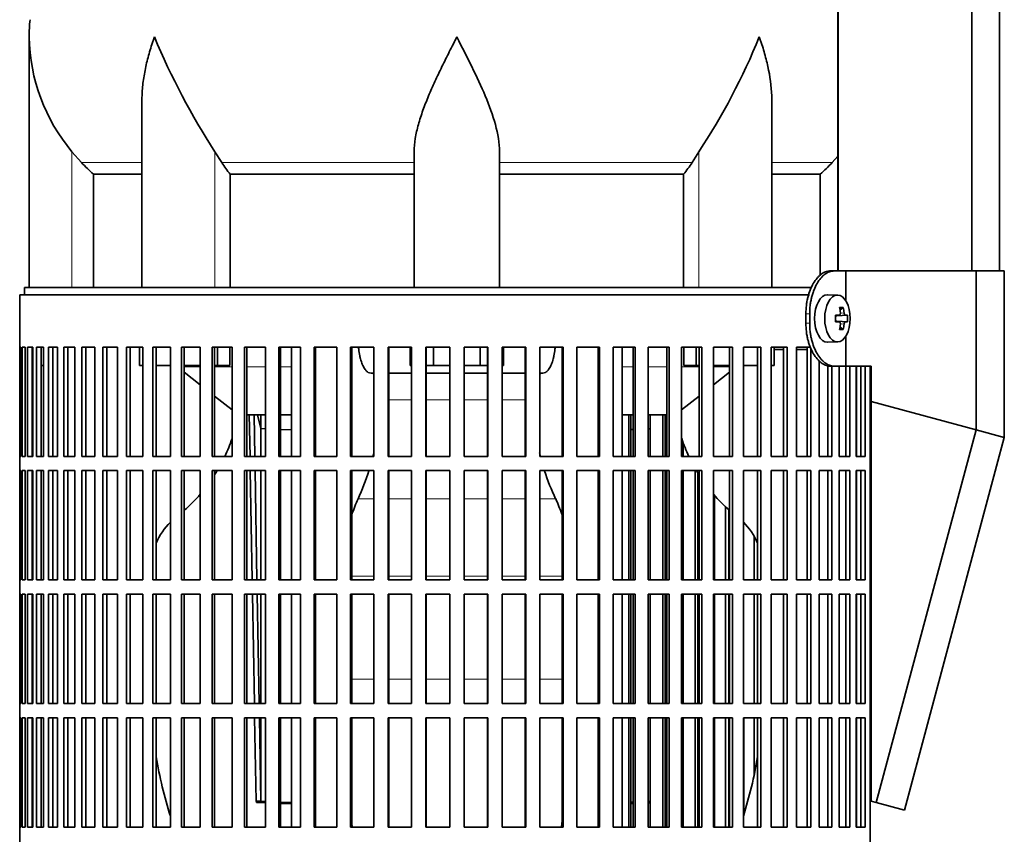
# Model space of a CAD drawing. Header units: millimetres. Extents: x 148 to 904, y -3991 to 2524.
# Tile 12 of 29: x 163 to 370, y -945 to -773. Entities that reach past the tile are written whole.
import ezdxf

# ---------------------------------------------------------------- set-up
doc = ezdxf.new("R2010")
doc.units = ezdxf.units.MM
for name, color, linetype in [('M5X8_UNI7687', 7, 'Continuous'), ('MID_134-19', 7, 'Continuous'), ('VSI134_DIFFUSORE', 7, 'Continuous'), ('VSI134_FILTRO_A', 7, 'Continuous'), ('VSI134_FILTRO_B', 7, 'Continuous'), ('VSI134_SUPPORTO_', 7, 'Continuous'), ('VSI134_TERMINALE', 7, 'Continuous')]:
    doc.layers.add(name, color=color, linetype=linetype)

# ---------------------------------------------------------------- blocks, each defined once
blk = doc.blocks.new('SE')
at = {"layer": 'M5X8_UNI7687', "color": 7, "linetype": 'Continuous', "lineweight": 35}
for p, q in [((334.83, -831.39), (332.74, -831.32)), ((336, -833.98), (335.33, -834.52)), ((334.35, -835.69), (335.15, -835.6)), ((335.15, -837.03), (334.35, -836.94)), ((336.89, -835.62), (334.67, -835.78)), ((336.89, -837.01), (334.67, -836.85)), ((336, -838.65), (335.33, -838.11)), ((332.74, -841.31), (334.83, -841.25))]:
    blk.add_line(p, q, dxfattribs=at)
at = {"layer": 'M5X8_UNI7687', "color": 4, "linetype": 'Continuous', "lineweight": 9}
for p, q in [((334.35, -835.69), (335.13, -835.61)), ((335.13, -837.03), (334.35, -836.94)), ((336.45, -835.61), (334.67, -835.78)), ((334.67, -836.85), (336.45, -837.03)), ((335.39, -835.18), (336.18, -835.11)), ((336.18, -837.52), (335.39, -837.45))]:
    blk.add_line(p, q, dxfattribs=at)
at = {"layer": 'M5X8_UNI7687', "color": 7, "linetype": 'Continuous', "lineweight": 35}
blk.add_arc((327.65, -836.32), 9.27, 355.7167, 4.2833, dxfattribs=at)
for centre, major_axis, ratio, start_param, end_param in [((332.69, -836.32), (0, -5), 0.544639, 3.141593, 6.283185), ((329.34, -839.38), (7.92, 4.79), 0.318449, 0.410036, 0.559729), ((327.58, -836.32), (0, 10), 0.788011, 4.833518, 4.948078), ((327.41, -836.32), (0, 10), 0.882948, 4.833518, 4.948078), ((327.5, -836.47), (9.97, 0.73), 0.047468, 0.695348, 0.809907), ((331.01, -836.32), (0, -9.26), 0.361923, 1.49595, 1.645642), ((334.67, -835.28), (-0.975, -0.099), 0.510424, 1.182652, 1.511361), ((334.67, -837.35), (-0.975, 0.099), 0.510424, 4.771824, 5.100533), ((327.5, -836.16), (9.97, -0.73), 0.047468, -0.809907, -0.695348), ((327.5, -836.47), (9.97, 0.73), 0.047468, 0.33853, 0.453089), ((327.5, -836.16), (9.97, -0.73), 0.047468, -0.453089, -0.33853), ((327.58, -836.32), (0, -10), 0.788011, 1.335108, 1.449667), ((329.34, -833.25), (7.92, -4.79), 0.318449, -0.559729, -0.410036), ((327.41, -836.32), (0, -10), 0.882948, 1.335108, 1.449667), ((332.69, -836.32), (0, -5), 0.544639, 0, 0.01805)]:
    blk.add_ellipse(centre, major_axis=major_axis, ratio=ratio, start_param=start_param, end_param=end_param, dxfattribs=at)
blk.add_ellipse((334.78, -836.32), major_axis=(0, -4.93), ratio=0.544639, dxfattribs=at)
for points in [[(335.13, -835.61), (335.14, -835.61), (335.17, -835.6), (335.2, -835.6), (335.22, -835.58), (335.25, -835.57), (335.28, -835.55), (335.3, -835.52), (335.32, -835.49), (335.34, -835.46), (335.36, -835.42), (335.38, -835.38), (335.39, -835.34), (335.4, -835.3), (335.4, -835.25), (335.41, -835.21), (335.41, -835.16), (335.41, -835.13), (335.4, -835.11)], [(335.4, -837.52), (335.41, -837.51), (335.41, -837.47), (335.41, -837.42), (335.4, -837.38), (335.4, -837.34), (335.39, -837.29), (335.38, -837.25), (335.36, -837.21), (335.34, -837.17), (335.32, -837.14), (335.3, -837.11), (335.28, -837.08), (335.25, -837.06), (335.22, -837.05), (335.2, -837.04), (335.17, -837.03), (335.14, -837.03), (335.13, -837.03)], [(336.18, -835.11), (336.18, -835.13), (336.18, -835.16), (336.19, -835.21), (336.2, -835.25), (336.21, -835.3), (336.23, -835.34), (336.24, -835.38), (336.26, -835.42), (336.28, -835.46), (336.3, -835.49), (336.32, -835.52), (336.34, -835.55), (336.36, -835.57), (336.38, -835.58), (336.4, -835.6), (336.43, -835.6), (336.44, -835.61), (336.45, -835.61)], [(336.45, -837.03), (336.44, -837.03), (336.43, -837.03), (336.4, -837.04), (336.38, -837.05), (336.36, -837.06), (336.34, -837.08), (336.32, -837.11), (336.3, -837.14), (336.28, -837.17), (336.26, -837.21), (336.24, -837.25), (336.23, -837.29), (336.21, -837.34), (336.2, -837.38), (336.19, -837.42), (336.18, -837.47), (336.18, -837.51), (336.18, -837.52)]]:
    blk.add_open_spline(points, degree=3, dxfattribs=at)
at = {"layer": 'MID_134-19', "color": 7, "linetype": 'Continuous', "lineweight": 35}
for p, q in [((334.95, 1945.18), (334.95, -826.32)), ((363.09, -826.32), (363.09, 1945.18)), ((368.89, -826.32), (368.89, 1945.18)), ((334.88, -694.82), (334.88, -826.32))]:
    blk.add_line(p, q, dxfattribs=at)
at = {"layer": 'VSI134_DIFFUSORE', "color": 7, "linetype": 'Continuous', "lineweight": 35}
for p, q in [((164.69, -777.08), (164.69, -829.82)), ((188.41, -790.46), (188.41, -829.82)), ((320.97, -829.82), (320.97, -790.46)), ((175.7, -803.52), (173.69, -801.22)), ((205.2, -803.52), (203.78, -801.22)), ((245.69, -829.82), (245.69, -801.22)), ((263.69, -829.82), (263.69, -801.22)), ((305.6, -801.22), (304.18, -803.52)), ((334.88, -802.14), (333.68, -803.52)), ((178.22, -805.96), (188.41, -805.96)), ((178.22, -829.82), (178.22, -805.96)), ((206.98, -805.96), (245.69, -805.96)), ((206.98, -829.82), (206.98, -805.96)), ((263.69, -805.96), (302.4, -805.96)), ((302.4, -805.96), (302.4, -829.82)), ((320.97, -805.96), (331.16, -805.96)), ((331.16, -805.96), (331.16, -827.27))]:
    blk.add_line(p, q, dxfattribs=at)
at = {"layer": 'VSI134_DIFFUSORE', "color": 4, "linetype": 'Continuous', "lineweight": 9}
for p, q in [((173.69, -829.82), (173.69, -801.22)), ((203.78, -829.82), (203.78, -801.22)), ((305.6, -829.82), (305.6, -801.22)), ((175.7, -803.52), (188.41, -803.52)), ((205.2, -803.52), (245.69, -803.52)), ((263.69, -803.52), (304.18, -803.52)), ((320.97, -803.52), (333.68, -803.52))]:
    blk.add_line(p, q, dxfattribs=at)
at = {"layer": 'VSI134_DIFFUSORE', "color": 7, "linetype": 'Continuous', "lineweight": 35}
for centre, radius, start, end in [((203.19, -777.09), 38.5, 174.5826, 180.0016), ((203.34, -776.42), 38.66, 180.9959, 219.9106), ((329.39, -719.55), 149.83, 202.585, 213.0327), ((192.33, -726.06), 135.94, 326.4322, 337.9502), ((238.34, -781.28), 39.91, 213.8601, 218.2043), ((271.07, -781.3), 39.88, 321.7938, 326.1418)]:
    blk.add_arc(centre, radius, start, end, dxfattribs=at)
for points, knots in [([(191.05, -777.09), (190.96, -777.35), (190.86, -777.61), (190.68, -778.13), (190.6, -778.4), (190.34, -779.18), (190.18, -779.7), (189.72, -781.26), (189.46, -782.29), (189.01, -784.37), (188.82, -785.41), (188.55, -787.46), (188.47, -788.48), (188.42, -789.82), (188.41, -790.14), (188.41, -790.47)], [0, 0, 0, 0, 0.03125, 0.03125, 0.0625, 0.0625, 0.125, 0.125, 0.25, 0.25, 0.375, 0.375, 0.5, 0.5, 0.5400162, 0.5400162, 0.5400162, 0.5400162]), ([(254.69, -777.09), (254.56, -777.35), (254.42, -777.61), (254.16, -778.13), (254.03, -778.4), (253.63, -779.18), (253.36, -779.7), (252.58, -781.26), (252.06, -782.29), (251.05, -784.37), (250.55, -785.41), (249.61, -787.46), (249.15, -788.48), (248.31, -790.51), (247.91, -791.51), (247.37, -793.02), (247.2, -793.52), (246.88, -794.52), (246.73, -795.02), (246.31, -796.5), (246.09, -797.47), (245.78, -799.37), (245.69, -800.3), (245.69, -801.22)], [0, 0, 0, 0, 0.03125, 0.03125, 0.0625, 0.0625, 0.125, 0.125, 0.25, 0.25, 0.375, 0.375, 0.5, 0.5, 0.625, 0.625, 0.6875, 0.6875, 0.75, 0.75, 0.875, 0.875, 1, 1, 1, 1]), ([(263.69, -801.22), (263.69, -799.39), (263.34, -797.49), (262.24, -793.54), (261.5, -791.52), (258.96, -785.45), (256.8, -781.24), (254.69, -777.09)], [0, 0, 0, 0, 0.25, 0.25, 0.5, 0.5, 1, 1, 1, 1]), ([(320.97, -790.47), (320.97, -790.13), (320.96, -789.79), (320.87, -787.4), (320.59, -785.36), (319.92, -782.28), (319.65, -781.25), (319.2, -779.69), (319.04, -779.18), (318.78, -778.4), (318.65, -778), (318.52, -777.61), (318.42, -777.35), (318.38, -777.22), (318.33, -777.09)], [0.4588627, 0.4588627, 0.4588627, 0.4588627, 0.5, 0.5, 0.75, 0.75, 0.875, 0.875, 0.9375, 0.9375, 0.96875, 0.984375, 0.984375, 1, 1, 1, 1])]:
    blk.add_open_spline(points, degree=3, knots=knots, dxfattribs=at)
for points in [[(178.22, -805.96), (177.35, -805.18), (176.51, -804.36), (175.7, -803.52)], [(333.68, -803.52), (332.87, -804.36), (332.03, -805.18), (331.16, -805.96)]]:
    blk.add_open_spline(points, degree=3, dxfattribs=at)
at = {"layer": 'VSI134_FILTRO_A', "color": 7, "linetype": 'Continuous', "lineweight": 35}
for p, q in [((328.88, -831.32), (162.69, -831.32)), ((162.69, -831.32), (162.69, -1032.32)), ((162.7, -842.32), (162.7, -865.32)), ((162.92, -842.32), (162.7, -842.32)), ((162.92, -842.32), (162.92, -865.32)), ((163.18, -842.32), (163.18, -865.32)), ((163.84, -842.32), (163.18, -842.32)), ((163.84, -842.32), (163.84, -865.32)), ((164.36, -842.32), (164.36, -865.32)), ((165.44, -842.32), (164.36, -842.32)), ((165.34, -842.32), (165.34, -865.32)), ((165.44, -842.32), (165.44, -865.32)), ((166.23, -842.32), (166.23, -865.32)), ((167.73, -842.32), (166.23, -842.32)), ((167.18, -842.32), (167.18, -865.32)), ((167.73, -842.32), (167.73, -865.32)), ((168.77, -842.32), (168.77, -865.32)), ((170.68, -842.32), (168.77, -842.32)), ((169.69, -842.32), (169.69, -865.32)), ((170.68, -842.32), (170.68, -865.32)), ((171.96, -842.32), (171.96, -865.32)), ((174.27, -842.32), (171.96, -842.32)), ((172.85, -842.32), (172.85, -865.32)), ((174.27, -842.32), (174.27, -865.32)), ((175.78, -842.32), (175.78, -865.32)), ((178.47, -842.32), (175.78, -842.32)), ((176.63, -842.32), (176.63, -865.32)), ((178.47, -842.32), (178.47, -865.32)), ((180.21, -842.32), (180.21, -865.32)), ((183.25, -842.32), (180.21, -842.32)), ((181, -842.32), (181, -865.32)), ((183.25, -842.32), (183.25, -865.32)), ((185.2, -842.32), (185.2, -865.32)), ((188.57, -842.32), (185.2, -842.32)), ((185.93, -842.32), (185.93, -865.32)), ((188.57, -842.32), (188.57, -865.32)), ((194.4, -842.32), (190.72, -842.32)), ((190.72, -842.32), (190.72, -865.32)), ((191.39, -842.32), (191.39, -865.32)), ((194.4, -842.32), (194.4, -865.32)), ((200.69, -842.32), (196.72, -842.32)), ((196.72, -842.32), (196.72, -865.32)), ((197.33, -842.32), (197.33, -865.32)), ((200.69, -842.32), (200.69, -865.32)), ((207.38, -842.32), (203.17, -842.32)), ((203.17, -842.32), (203.17, -865.32)), ((203.71, -842.32), (203.71, -865.32)), ((207.38, -842.32), (207.38, -865.32)), ((214.44, -842.32), (210.01, -842.32)), ((210.01, -842.32), (210.01, -865.32)), ((210.47, -842.32), (210.47, -865.32)), ((214.44, -842.32), (214.44, -865.32)), ((221.81, -842.32), (217.19, -842.32)), ((217.19, -842.32), (217.19, -865.32)), ((217.57, -842.32), (217.57, -865.32)), ((221.81, -842.32), (221.81, -865.32)), ((229.42, -842.32), (224.65, -842.32)), ((224.65, -842.32), (224.65, -865.32)), ((224.95, -842.32), (224.95, -865.32)), ((229.42, -842.32), (229.42, -865.32)), ((237.23, -842.32), (232.34, -842.32)), ((232.34, -842.32), (232.34, -865.32)), ((232.56, -842.32), (232.56, -865.32)), ((237.23, -842.32), (237.23, -865.32)), ((245.16, -842.32), (240.21, -842.32)), ((240.21, -842.32), (240.21, -865.32)), ((240.34, -842.32), (240.34, -865.32)), ((245.16, -842.32), (245.16, -865.32)), ((253.18, -842.32), (248.18, -842.32)), ((248.18, -842.32), (248.18, -865.32)), ((248.22, -842.32), (248.22, -865.32)), ((253.18, -842.32), (253.18, -865.32)), ((261.2, -842.32), (256.2, -842.32)), ((256.2, -842.32), (256.2, -865.32)), ((261.16, -842.32), (261.16, -865.32)), ((261.2, -842.32), (261.2, -865.32)), ((269.17, -842.32), (264.22, -842.32)), ((264.22, -842.32), (264.22, -865.32)), ((269.04, -842.32), (269.04, -865.32)), ((269.17, -842.32), (269.17, -865.32)), ((277.04, -842.32), (272.15, -842.32)), ((272.15, -842.32), (272.15, -865.32)), ((276.82, -842.32), (276.82, -865.32)), ((277.04, -842.32), (277.04, -865.32)), ((284.73, -842.32), (279.96, -842.32)), ((279.96, -842.32), (279.96, -865.32)), ((284.43, -842.32), (284.43, -865.32)), ((284.73, -842.32), (284.73, -865.32)), ((292.19, -842.32), (287.57, -842.32)), ((287.57, -842.32), (287.57, -865.32)), ((291.81, -842.32), (291.81, -865.32)), ((292.19, -842.32), (292.19, -865.32)), ((299.37, -842.32), (294.94, -842.32)), ((294.94, -842.32), (294.94, -865.32)), ((298.91, -842.32), (298.91, -865.32)), ((299.37, -842.32), (299.37, -865.32)), ((306.21, -842.32), (301.99, -842.32)), ((301.99, -842.32), (301.99, -865.32)), ((305.67, -842.32), (305.67, -865.32)), ((306.21, -842.32), (306.21, -865.32)), ((312.66, -842.32), (308.69, -842.32)), ((308.69, -842.32), (308.69, -865.32)), ((312.05, -842.32), (312.05, -865.32)), ((312.66, -842.32), (312.66, -865.32)), ((318.66, -842.32), (314.98, -842.32)), ((314.98, -842.32), (314.98, -865.32)), ((317.99, -842.32), (317.99, -865.32)), ((318.66, -842.32), (318.66, -865.32)), ((324.18, -842.32), (320.81, -842.32)), ((320.81, -842.32), (320.81, -865.32)), ((323.45, -842.32), (323.45, -865.32)), ((324.18, -842.32), (324.18, -865.32)), ((329.17, -842.32), (326.13, -842.32)), ((326.13, -842.32), (326.13, -865.32)), ((328.38, -842.32), (328.38, -865.32)), ((329.17, -842.51), (329.17, -865.32)), ((330.91, -845.12), (330.91, -865.32)), ((332.75, -846.17), (332.75, -865.32)), ((333.6, -846.32), (333.6, -865.32)), ((335.11, -846.32), (335.11, -865.32)), ((336.53, -846.32), (336.53, -865.32)), ((337.42, -846.32), (337.42, -865.32)), ((338.7, -846.32), (338.7, -865.32)), ((339.69, -846.32), (339.69, -865.32)), ((340.61, -846.32), (340.61, -865.32)), ((341.68, -846.32), (341.68, -1023.54)), ((162.92, -865.32), (162.7, -865.32)), ((163.84, -865.32), (163.18, -865.32)), ((165.44, -865.32), (164.36, -865.32)), ((167.73, -865.32), (166.23, -865.32)), ((170.68, -865.32), (168.77, -865.32)), ((174.27, -865.32), (171.96, -865.32)), ((178.47, -865.32), (175.78, -865.32)), ((183.25, -865.32), (180.21, -865.32)), ((188.57, -865.32), (185.2, -865.32)), ((194.4, -865.32), (190.72, -865.32)), ((200.69, -865.32), (196.72, -865.32)), ((207.38, -865.32), (203.17, -865.32)), ((214.44, -865.32), (210.01, -865.32)), ((221.81, -865.32), (217.19, -865.32)), ((229.42, -865.32), (224.65, -865.32)), ((237.23, -865.32), (232.34, -865.32)), ((245.16, -865.32), (240.21, -865.32)), ((253.18, -865.32), (248.18, -865.32)), ((261.2, -865.32), (256.2, -865.32)), ((269.17, -865.32), (264.22, -865.32)), ((277.04, -865.32), (272.15, -865.32)), ((284.73, -865.32), (279.96, -865.32)), ((292.19, -865.32), (287.57, -865.32)), ((299.37, -865.32), (294.94, -865.32)), ((306.21, -865.32), (301.99, -865.32)), ((312.66, -865.32), (308.69, -865.32)), ((318.66, -865.32), (314.98, -865.32)), ((324.18, -865.32), (320.81, -865.32)), ((329.17, -865.32), (326.13, -865.32)), ((333.6, -865.32), (330.91, -865.32)), ((337.42, -865.32), (335.11, -865.32)), ((340.61, -865.32), (338.7, -865.32)), ((162.7, -868.32), (162.7, -891.32)), ((162.92, -868.32), (162.7, -868.32)), ((162.92, -868.32), (162.92, -891.32)), ((163.18, -868.32), (163.18, -891.32)), ((163.84, -868.32), (163.18, -868.32)), ((163.84, -868.32), (163.84, -891.32)), ((164.36, -868.32), (164.36, -891.32)), ((165.44, -868.32), (164.36, -868.32)), ((165.34, -868.32), (165.34, -891.32)), ((165.44, -868.32), (165.44, -891.32)), ((166.23, -868.32), (166.23, -891.32)), ((167.73, -868.32), (166.23, -868.32)), ((167.18, -868.32), (167.18, -891.32)), ((167.73, -868.32), (167.73, -891.32)), ((168.77, -868.32), (168.77, -891.32)), ((170.68, -868.32), (168.77, -868.32)), ((169.69, -868.32), (169.69, -891.32)), ((170.68, -868.32), (170.68, -891.32)), ((171.96, -868.32), (171.96, -891.32)), ((174.27, -868.32), (171.96, -868.32)), ((172.85, -868.32), (172.85, -891.32)), ((174.27, -868.32), (174.27, -891.32)), ((175.78, -868.32), (175.78, -891.32)), ((178.47, -868.32), (175.78, -868.32)), ((176.63, -868.32), (176.63, -891.32)), ((178.47, -868.32), (178.47, -891.32)), ((180.21, -868.32), (180.21, -891.32)), ((183.25, -868.32), (180.21, -868.32)), ((181, -868.32), (181, -891.32)), ((183.25, -868.32), (183.25, -891.32)), ((185.2, -868.32), (185.2, -891.32)), ((188.57, -868.32), (185.2, -868.32)), ((185.93, -868.32), (185.93, -891.32)), ((188.57, -868.32), (188.57, -891.32)), ((194.4, -868.32), (190.72, -868.32)), ((190.72, -868.32), (190.72, -891.32)), ((191.39, -868.32), (191.39, -891.32)), ((194.4, -868.32), (194.4, -891.32)), ((200.69, -868.32), (196.72, -868.32)), ((196.72, -868.32), (196.72, -891.32)), ((197.33, -868.32), (197.33, -891.32)), ((200.69, -868.32), (200.69, -891.32)), ((207.38, -868.32), (203.17, -868.32)), ((203.17, -868.32), (203.17, -891.32)), ((203.71, -868.32), (203.71, -891.32)), ((207.38, -868.32), (207.38, -891.32)), ((214.44, -868.32), (210.01, -868.32)), ((210.01, -868.32), (210.01, -891.32)), ((210.47, -868.32), (210.47, -891.32)), ((214.44, -868.32), (214.44, -891.32)), ((221.81, -868.32), (217.19, -868.32)), ((217.19, -868.32), (217.19, -891.32)), ((217.57, -868.32), (217.57, -891.32)), ((221.81, -868.32), (221.81, -891.32)), ((229.42, -868.32), (224.65, -868.32)), ((224.65, -868.32), (224.65, -891.32)), ((224.95, -868.32), (224.95, -891.32)), ((229.42, -868.32), (229.42, -891.32)), ((237.23, -868.32), (232.34, -868.32)), ((232.34, -868.32), (232.34, -891.32)), ((232.56, -868.32), (232.56, -891.32)), ((237.23, -868.32), (237.23, -891.32)), ((245.16, -868.32), (240.21, -868.32)), ((240.21, -868.32), (240.21, -891.32)), ((240.34, -868.32), (240.34, -891.32)), ((245.16, -868.32), (245.16, -891.32)), ((253.18, -868.32), (248.18, -868.32)), ((248.18, -868.32), (248.18, -891.32)), ((248.22, -868.32), (248.22, -891.32)), ((253.18, -868.32), (253.18, -891.32)), ((261.2, -868.32), (256.2, -868.32)), ((256.2, -868.32), (256.2, -891.32)), ((261.16, -868.32), (261.16, -891.32)), ((261.2, -868.32), (261.2, -891.32)), ((269.17, -868.32), (264.22, -868.32)), ((264.22, -868.32), (264.22, -891.32)), ((269.04, -868.32), (269.04, -891.32)), ((269.17, -868.32), (269.17, -891.32)), ((277.04, -868.32), (272.15, -868.32)), ((272.15, -868.32), (272.15, -891.32)), ((276.82, -868.32), (276.82, -891.32)), ((277.04, -868.32), (277.04, -891.32)), ((284.73, -868.32), (279.96, -868.32)), ((279.96, -868.32), (279.96, -891.32)), ((284.43, -868.32), (284.43, -891.32)), ((284.73, -868.32), (284.73, -891.32)), ((292.19, -868.32), (287.57, -868.32)), ((287.57, -868.32), (287.57, -891.32)), ((291.81, -868.32), (291.81, -891.32)), ((292.19, -868.32), (292.19, -891.32)), ((299.37, -868.32), (294.94, -868.32)), ((294.94, -868.32), (294.94, -891.32)), ((298.91, -868.32), (298.91, -891.32)), ((299.37, -868.32), (299.37, -891.32)), ((306.21, -868.32), (301.99, -868.32)), ((301.99, -868.32), (301.99, -891.32)), ((305.67, -868.32), (305.67, -891.32)), ((306.21, -868.32), (306.21, -891.32)), ((312.66, -868.32), (308.69, -868.32)), ((308.69, -868.32), (308.69, -891.32)), ((312.05, -868.32), (312.05, -891.32)), ((312.66, -868.32), (312.66, -891.32)), ((318.66, -868.32), (314.98, -868.32)), ((314.98, -868.32), (314.98, -891.32)), ((317.99, -868.32), (317.99, -891.32)), ((318.66, -868.32), (318.66, -891.32)), ((324.18, -868.32), (320.81, -868.32)), ((320.81, -868.32), (320.81, -891.32)), ((323.45, -868.32), (323.45, -891.32)), ((324.18, -868.32), (324.18, -891.32)), ((329.17, -868.32), (326.13, -868.32)), ((326.13, -868.32), (326.13, -891.32)), ((328.38, -868.32), (328.38, -891.32)), ((329.17, -868.32), (329.17, -891.32)), ((333.6, -868.32), (330.91, -868.32)), ((330.91, -868.32), (330.91, -891.32)), ((332.75, -868.32), (332.75, -891.32)), ((333.6, -868.32), (333.6, -891.32)), ((337.42, -868.32), (335.11, -868.32)), ((335.11, -868.32), (335.11, -891.32)), ((336.53, -868.32), (336.53, -891.32)), ((337.42, -868.32), (337.42, -891.32)), ((340.61, -868.32), (338.7, -868.32)), ((338.7, -868.32), (338.7, -891.32)), ((339.69, -868.32), (339.69, -891.32)), ((340.61, -868.32), (340.61, -891.32)), ((162.92, -891.32), (162.7, -891.32)), ((163.84, -891.32), (163.18, -891.32)), ((165.44, -891.32), (164.36, -891.32)), ((167.73, -891.32), (166.23, -891.32)), ((170.68, -891.32), (168.77, -891.32)), ((174.27, -891.32), (171.96, -891.32)), ((178.47, -891.32), (175.78, -891.32)), ((183.25, -891.32), (180.21, -891.32)), ((188.57, -891.32), (185.2, -891.32)), ((194.4, -891.32), (190.72, -891.32)), ((200.69, -891.32), (196.72, -891.32)), ((207.38, -891.32), (203.17, -891.32)), ((214.44, -891.32), (210.01, -891.32)), ((221.81, -891.32), (217.19, -891.32)), ((229.42, -891.32), (224.65, -891.32)), ((237.23, -891.32), (232.34, -891.32)), ((245.16, -891.32), (240.21, -891.32)), ((253.18, -891.32), (248.18, -891.32)), ((261.2, -891.32), (256.2, -891.32)), ((269.17, -891.32), (264.22, -891.32)), ((277.04, -891.32), (272.15, -891.32)), ((284.73, -891.32), (279.96, -891.32)), ((292.19, -891.32), (287.57, -891.32)), ((299.37, -891.32), (294.94, -891.32)), ((306.21, -891.32), (301.99, -891.32)), ((312.66, -891.32), (308.69, -891.32)), ((318.66, -891.32), (314.98, -891.32)), ((324.18, -891.32), (320.81, -891.32)), ((329.17, -891.32), (326.13, -891.32)), ((333.6, -891.32), (330.91, -891.32)), ((337.42, -891.32), (335.11, -891.32)), ((340.61, -891.32), (338.7, -891.32)), ((162.7, -894.32), (162.7, -917.32)), ((162.92, -894.32), (162.7, -894.32)), ((162.92, -894.32), (162.92, -917.32)), ((163.18, -894.32), (163.18, -917.32)), ((163.84, -894.32), (163.18, -894.32)), ((163.84, -894.32), (163.84, -917.32)), ((164.36, -894.32), (164.36, -917.32)), ((165.44, -894.32), (164.36, -894.32)), ((165.34, -894.32), (165.34, -917.32)), ((165.44, -894.32), (165.44, -917.32)), ((166.23, -894.32), (166.23, -917.32)), ((167.73, -894.32), (166.23, -894.32)), ((167.18, -894.32), (167.18, -917.32)), ((167.73, -894.32), (167.73, -917.32)), ((168.77, -894.32), (168.77, -917.32)), ((170.68, -894.32), (168.77, -894.32)), ((169.69, -894.32), (169.69, -917.32)), ((170.68, -894.32), (170.68, -917.32)), ((171.96, -894.32), (171.96, -917.32)), ((174.27, -894.32), (171.96, -894.32)), ((172.85, -894.32), (172.85, -917.32)), ((174.27, -894.32), (174.27, -917.32)), ((175.78, -894.32), (175.78, -917.32)), ((178.47, -894.32), (175.78, -894.32)), ((176.63, -894.32), (176.63, -917.32)), ((178.47, -894.32), (178.47, -917.32)), ((180.21, -894.32), (180.21, -917.32)), ((183.25, -894.32), (180.21, -894.32)), ((181, -894.32), (181, -917.32)), ((183.25, -894.32), (183.25, -917.32)), ((185.2, -894.32), (185.2, -917.32)), ((188.57, -894.32), (185.2, -894.32)), ((185.93, -894.32), (185.93, -917.32)), ((188.57, -894.32), (188.57, -917.32)), ((194.4, -894.32), (190.72, -894.32)), ((190.72, -894.32), (190.72, -917.32)), ((191.39, -894.32), (191.39, -917.32)), ((194.4, -894.32), (194.4, -917.32)), ((200.69, -894.32), (196.72, -894.32)), ((196.72, -894.32), (196.72, -917.32)), ((197.33, -894.32), (197.33, -917.32)), ((200.69, -894.32), (200.69, -917.32)), ((207.38, -894.32), (203.17, -894.32)), ((203.17, -894.32), (203.17, -917.32)), ((203.71, -894.32), (203.71, -917.32)), ((207.38, -894.32), (207.38, -917.32)), ((214.44, -894.32), (210.01, -894.32)), ((210.01, -894.32), (210.01, -917.32)), ((210.47, -894.32), (210.47, -917.32)), ((214.44, -894.32), (214.44, -917.32)), ((221.81, -894.32), (217.19, -894.32)), ((217.19, -894.32), (217.19, -917.32)), ((217.57, -894.32), (217.57, -917.32)), ((221.81, -894.32), (221.81, -917.32)), ((229.42, -894.32), (224.65, -894.32)), ((224.65, -894.32), (224.65, -917.32)), ((224.95, -894.32), (224.95, -917.32)), ((229.42, -894.32), (229.42, -917.32)), ((237.23, -894.32), (232.34, -894.32)), ((232.34, -894.32), (232.34, -917.32)), ((232.56, -894.32), (232.56, -917.32)), ((237.23, -894.32), (237.23, -917.32)), ((245.16, -894.32), (240.21, -894.32)), ((240.21, -894.32), (240.21, -917.32)), ((240.34, -894.32), (240.34, -917.32)), ((245.16, -894.32), (245.16, -917.32)), ((253.18, -894.32), (248.18, -894.32)), ((248.18, -894.32), (248.18, -917.32)), ((248.22, -894.32), (248.22, -917.32)), ((253.18, -894.32), (253.18, -917.32)), ((261.2, -894.32), (256.2, -894.32)), ((256.2, -894.32), (256.2, -917.32)), ((261.16, -894.32), (261.16, -917.32)), ((261.2, -894.32), (261.2, -917.32)), ((269.17, -894.32), (264.22, -894.32)), ((264.22, -894.32), (264.22, -917.32)), ((269.04, -894.32), (269.04, -917.32)), ((269.17, -894.32), (269.17, -917.32)), ((277.04, -894.32), (272.15, -894.32)), ((272.15, -894.32), (272.15, -917.32)), ((276.82, -894.32), (276.82, -917.32)), ((277.04, -894.32), (277.04, -917.32)), ((284.73, -894.32), (279.96, -894.32)), ((279.96, -894.32), (279.96, -917.32)), ((284.43, -894.32), (284.43, -917.32)), ((284.73, -894.32), (284.73, -917.32)), ((292.19, -894.32), (287.57, -894.32)), ((287.57, -894.32), (287.57, -917.32)), ((291.81, -894.32), (291.81, -917.32)), ((292.19, -894.32), (292.19, -917.32)), ((299.37, -894.32), (294.94, -894.32)), ((294.94, -894.32), (294.94, -917.32)), ((298.91, -894.32), (298.91, -917.32)), ((299.37, -894.32), (299.37, -917.32)), ((306.21, -894.32), (301.99, -894.32)), ((301.99, -894.32), (301.99, -917.32)), ((305.67, -894.32), (305.67, -917.32)), ((306.21, -894.32), (306.21, -917.32)), ((312.66, -894.32), (308.69, -894.32)), ((308.69, -894.32), (308.69, -917.32)), ((312.05, -894.32), (312.05, -917.32)), ((312.66, -894.32), (312.66, -917.32)), ((318.66, -894.32), (314.98, -894.32)), ((314.98, -894.32), (314.98, -917.32)), ((317.99, -894.32), (317.99, -917.32)), ((318.66, -894.32), (318.66, -917.32)), ((324.18, -894.32), (320.81, -894.32)), ((320.81, -894.32), (320.81, -917.32)), ((323.45, -894.32), (323.45, -917.32)), ((324.18, -894.32), (324.18, -917.32)), ((329.17, -894.32), (326.13, -894.32)), ((326.13, -894.32), (326.13, -917.32)), ((328.38, -894.32), (328.38, -917.32)), ((329.17, -894.32), (329.17, -917.32)), ((333.6, -894.32), (330.91, -894.32)), ((330.91, -894.32), (330.91, -917.32)), ((332.75, -894.32), (332.75, -917.32)), ((333.6, -894.32), (333.6, -917.32)), ((337.42, -894.32), (335.11, -894.32)), ((335.11, -894.32), (335.11, -917.32)), ((336.53, -894.32), (336.53, -917.32)), ((337.42, -894.32), (337.42, -917.32)), ((340.61, -894.32), (338.7, -894.32)), ((338.7, -894.32), (338.7, -917.32)), ((339.69, -894.32), (339.69, -917.32)), ((340.61, -894.32), (340.61, -917.32)), ((162.92, -917.32), (162.7, -917.32)), ((163.84, -917.32), (163.18, -917.32)), ((165.44, -917.32), (164.36, -917.32)), ((167.73, -917.32), (166.23, -917.32)), ((170.68, -917.32), (168.77, -917.32)), ((174.27, -917.32), (171.96, -917.32)), ((178.47, -917.32), (175.78, -917.32)), ((183.25, -917.32), (180.21, -917.32)), ((188.57, -917.32), (185.2, -917.32)), ((194.4, -917.32), (190.72, -917.32)), ((200.69, -917.32), (196.72, -917.32)), ((207.38, -917.32), (203.17, -917.32)), ((214.44, -917.32), (210.01, -917.32)), ((221.81, -917.32), (217.19, -917.32)), ((229.42, -917.32), (224.65, -917.32)), ((237.23, -917.32), (232.34, -917.32)), ((245.16, -917.32), (240.21, -917.32)), ((253.18, -917.32), (248.18, -917.32)), ((261.2, -917.32), (256.2, -917.32)), ((269.17, -917.32), (264.22, -917.32)), ((277.04, -917.32), (272.15, -917.32)), ((284.73, -917.32), (279.96, -917.32)), ((292.19, -917.32), (287.57, -917.32)), ((299.37, -917.32), (294.94, -917.32)), ((306.21, -917.32), (301.99, -917.32)), ((312.66, -917.32), (308.69, -917.32)), ((318.66, -917.32), (314.98, -917.32)), ((324.18, -917.32), (320.81, -917.32)), ((329.17, -917.32), (326.13, -917.32)), ((333.6, -917.32), (330.91, -917.32)), ((337.42, -917.32), (335.11, -917.32)), ((340.61, -917.32), (338.7, -917.32)), ((162.7, -920.32), (162.7, -943.32)), ((162.92, -920.32), (162.7, -920.32)), ((162.92, -920.32), (162.92, -943.32)), ((163.18, -920.32), (163.18, -943.32)), ((163.84, -920.32), (163.18, -920.32)), ((163.84, -920.32), (163.84, -943.32)), ((164.36, -920.32), (164.36, -943.32)), ((165.44, -920.32), (164.36, -920.32)), ((165.34, -920.32), (165.34, -943.32)), ((165.44, -920.32), (165.44, -943.32)), ((166.23, -920.32), (166.23, -943.32)), ((167.73, -920.32), (166.23, -920.32)), ((167.18, -920.32), (167.18, -943.32)), ((167.73, -920.32), (167.73, -943.32)), ((168.77, -920.32), (168.77, -943.32)), ((170.68, -920.32), (168.77, -920.32)), ((169.69, -920.32), (169.69, -943.32)), ((170.68, -920.32), (170.68, -943.32)), ((171.96, -920.32), (171.96, -943.32)), ((174.27, -920.32), (171.96, -920.32)), ((172.85, -920.32), (172.85, -943.32)), ((174.27, -920.32), (174.27, -943.32)), ((175.78, -920.32), (175.78, -943.32)), ((178.47, -920.32), (175.78, -920.32)), ((176.63, -920.32), (176.63, -943.32)), ((178.47, -920.32), (178.47, -943.32)), ((180.21, -920.32), (180.21, -943.32)), ((183.25, -920.32), (180.21, -920.32)), ((181, -920.32), (181, -943.32)), ((183.25, -920.32), (183.25, -943.32)), ((185.2, -920.32), (185.2, -943.32)), ((188.57, -920.32), (185.2, -920.32)), ((185.93, -920.32), (185.93, -943.32)), ((188.57, -920.32), (188.57, -943.32)), ((194.4, -920.32), (190.72, -920.32)), ((190.72, -920.32), (190.72, -943.32)), ((191.39, -920.32), (191.39, -943.32)), ((194.4, -920.32), (194.4, -943.32)), ((200.69, -920.32), (196.72, -920.32)), ((196.72, -920.32), (196.72, -943.32)), ((197.33, -920.32), (197.33, -943.32)), ((200.69, -920.32), (200.69, -943.32)), ((207.38, -920.32), (203.17, -920.32)), ((203.17, -920.32), (203.17, -943.32)), ((203.71, -920.32), (203.71, -943.32)), ((207.38, -920.32), (207.38, -943.32)), ((214.44, -920.32), (210.01, -920.32)), ((210.01, -920.32), (210.01, -943.32)), ((210.47, -920.32), (210.47, -943.32)), ((214.44, -920.32), (214.44, -943.32)), ((221.81, -920.32), (217.19, -920.32)), ((217.19, -920.32), (217.19, -943.32)), ((217.57, -920.32), (217.57, -943.32)), ((221.81, -920.32), (221.81, -943.32)), ((229.42, -920.32), (224.65, -920.32)), ((224.65, -920.32), (224.65, -943.32)), ((224.95, -920.32), (224.95, -943.32)), ((229.42, -920.32), (229.42, -943.32)), ((237.23, -920.32), (232.34, -920.32)), ((232.34, -920.32), (232.34, -943.32)), ((232.56, -920.32), (232.56, -943.32)), ((237.23, -920.32), (237.23, -943.32)), ((245.16, -920.32), (240.21, -920.32)), ((240.21, -920.32), (240.21, -943.32)), ((240.34, -920.32), (240.34, -943.32)), ((245.16, -920.32), (245.16, -943.32)), ((253.18, -920.32), (248.18, -920.32)), ((248.18, -920.32), (248.18, -943.32)), ((248.22, -920.32), (248.22, -943.32)), ((253.18, -920.32), (253.18, -943.32)), ((261.2, -920.32), (256.2, -920.32)), ((256.2, -920.32), (256.2, -943.32)), ((261.16, -920.32), (261.16, -943.32)), ((261.2, -920.32), (261.2, -943.32)), ((269.17, -920.32), (264.22, -920.32)), ((264.22, -920.32), (264.22, -943.32)), ((269.04, -920.32), (269.04, -943.32)), ((269.17, -920.32), (269.17, -943.32)), ((277.04, -920.32), (272.15, -920.32)), ((272.15, -920.32), (272.15, -943.32)), ((276.82, -920.32), (276.82, -943.32)), ((277.04, -920.32), (277.04, -943.32)), ((284.73, -920.32), (279.96, -920.32)), ((279.96, -920.32), (279.96, -943.32)), ((284.43, -920.32), (284.43, -943.32)), ((284.73, -920.32), (284.73, -943.32)), ((292.19, -920.32), (287.57, -920.32)), ((287.57, -920.32), (287.57, -943.32)), ((291.81, -920.32), (291.81, -943.32)), ((292.19, -920.32), (292.19, -943.32)), ((299.37, -920.32), (294.94, -920.32)), ((294.94, -920.32), (294.94, -943.32)), ((298.91, -920.32), (298.91, -943.32)), ((299.37, -920.32), (299.37, -943.32)), ((306.21, -920.32), (301.99, -920.32)), ((301.99, -920.32), (301.99, -943.32)), ((305.67, -920.32), (305.67, -943.32)), ((306.21, -920.32), (306.21, -943.32)), ((312.66, -920.32), (308.69, -920.32)), ((308.69, -920.32), (308.69, -943.32)), ((312.05, -920.32), (312.05, -943.32)), ((312.66, -920.32), (312.66, -943.32)), ((318.66, -920.32), (314.98, -920.32)), ((314.98, -920.32), (314.98, -943.32)), ((317.99, -920.32), (317.99, -943.32)), ((318.66, -920.32), (318.66, -943.32)), ((324.18, -920.32), (320.81, -920.32)), ((320.81, -920.32), (320.81, -943.32)), ((323.45, -920.32), (323.45, -943.32)), ((324.18, -920.32), (324.18, -943.32)), ((329.17, -920.32), (326.13, -920.32)), ((326.13, -920.32), (326.13, -943.32)), ((328.38, -920.32), (328.38, -943.32)), ((329.17, -920.32), (329.17, -943.32)), ((333.6, -920.32), (330.91, -920.32)), ((330.91, -920.32), (330.91, -943.32)), ((332.75, -920.32), (332.75, -943.32)), ((333.6, -920.32), (333.6, -943.32)), ((337.42, -920.32), (335.11, -920.32)), ((335.11, -920.32), (335.11, -943.32)), ((336.53, -920.32), (336.53, -943.32)), ((337.42, -920.32), (337.42, -943.32)), ((340.61, -920.32), (338.7, -920.32)), ((338.7, -920.32), (338.7, -943.32)), ((339.69, -920.32), (339.69, -943.32)), ((340.61, -920.32), (340.61, -943.32)), ((162.92, -943.32), (162.7, -943.32)), ((163.84, -943.32), (163.18, -943.32)), ((165.44, -943.32), (164.36, -943.32)), ((167.73, -943.32), (166.23, -943.32)), ((170.68, -943.32), (168.77, -943.32)), ((174.27, -943.32), (171.96, -943.32)), ((178.47, -943.32), (175.78, -943.32)), ((183.25, -943.32), (180.21, -943.32)), ((188.57, -943.32), (185.2, -943.32)), ((194.4, -943.32), (190.72, -943.32)), ((200.69, -943.32), (196.72, -943.32)), ((207.38, -943.32), (203.17, -943.32)), ((214.44, -943.32), (210.01, -943.32)), ((221.81, -943.32), (217.19, -943.32)), ((229.42, -943.32), (224.65, -943.32)), ((237.23, -943.32), (232.34, -943.32)), ((245.16, -943.32), (240.21, -943.32)), ((253.18, -943.32), (248.18, -943.32)), ((261.2, -943.32), (256.2, -943.32)), ((269.17, -943.32), (264.22, -943.32)), ((277.04, -943.32), (272.15, -943.32)), ((284.73, -943.32), (279.96, -943.32)), ((292.19, -943.32), (287.57, -943.32)), ((299.37, -943.32), (294.94, -943.32)), ((306.21, -943.32), (301.99, -943.32)), ((312.66, -943.32), (308.69, -943.32)), ((318.66, -943.32), (314.98, -943.32)), ((324.18, -943.32), (320.81, -943.32)), ((329.17, -943.32), (326.13, -943.32)), ((333.6, -943.32), (330.91, -943.32)), ((337.42, -943.32), (335.11, -943.32)), ((340.61, -943.32), (338.7, -943.32))]:
    blk.add_line(p, q, dxfattribs=at)
at = {"layer": 'VSI134_FILTRO_B', "color": 7, "linetype": 'Continuous', "lineweight": 35}
for p, q in [((290.87, -856.61), (290.87, -865.32)), ((291.29, -856.61), (291.29, -865.32)), ((295.4, -856.61), (295.4, -865.32)), ((298.01, -856.61), (298.01, -865.32)), ((298.51, -856.61), (298.51, -865.32)), ((302.34, -862.53), (302.34, -865.32)), ((290.87, -868.32), (290.87, -891.32)), ((291.29, -868.32), (291.29, -891.32)), ((295.4, -868.32), (295.4, -891.32)), ((298.01, -868.32), (298.01, -891.32)), ((298.51, -868.32), (298.51, -891.32)), ((302.34, -868.32), (302.34, -891.32)), ((304.82, -868.32), (304.82, -891.32)), ((305.39, -868.78), (305.39, -891.32)), ((308.91, -873.54), (308.91, -891.32)), ((311.25, -875.93), (311.25, -891.32)), ((311.89, -876.51), (311.89, -891.32)), ((317.24, -882.12), (317.24, -891.32)), ((317.95, -883.5), (317.95, -891.32)), ((290.87, -894.32), (290.87, -917.32)), ((291.29, -894.32), (291.29, -917.32)), ((295.4, -894.32), (295.4, -917.32)), ((298.01, -894.32), (298.01, -917.32)), ((298.51, -894.32), (298.51, -917.32)), ((302.34, -894.32), (302.34, -917.32)), ((304.82, -894.32), (304.82, -917.32)), ((305.39, -894.32), (305.39, -917.32)), ((308.91, -894.32), (308.91, -917.32)), ((311.25, -894.32), (311.25, -917.32)), ((311.89, -894.32), (311.89, -917.32)), ((317.24, -894.32), (317.24, -917.32)), ((317.95, -894.32), (317.95, -917.32)), ((290.87, -920.32), (290.87, -943.32)), ((291.29, -920.32), (291.29, -943.32)), ((295.4, -920.32), (295.4, -943.32)), ((298.01, -920.32), (298.01, -943.32)), ((298.51, -920.32), (298.51, -943.32)), ((302.34, -920.32), (302.34, -943.32)), ((304.82, -920.32), (304.82, -943.32)), ((305.39, -920.32), (305.39, -943.32)), ((308.91, -920.32), (308.91, -943.32)), ((311.25, -920.32), (311.25, -943.32)), ((311.89, -920.32), (311.89, -943.32)), ((315.08, -920.32), (315.08, -940.72)), ((317.24, -920.32), (317.24, -932.38)), ((317.95, -920.32), (317.95, -928.7))]:
    blk.add_line(p, q, dxfattribs=at)
at = {"layer": 'VSI134_SUPPORTO_', "color": 7, "linetype": 'Continuous', "lineweight": 35}
for p, q in [((163.69, -829.82), (329.42, -829.82)), ((163.69, -829.82), (163.69, -831.32)), ((170.62, -865.32), (170.62, -842.32)), ((187.93, -846.22), (187.93, -842.32)), ((204.35, -846.22), (204.35, -842.32)), ((206.89, -846.22), (206.89, -842.32)), ((219.87, -842.32), (219.87, -865.32)), ((244.87, -846.22), (244.87, -842.32)), ((249.78, -846.22), (249.78, -842.32)), ((259.6, -846.22), (259.6, -842.32)), ((264.5, -846.22), (264.5, -842.32)), ((289.51, -842.32), (289.51, -865.32)), ((302.48, -846.22), (302.48, -842.32)), ((305.03, -846.22), (305.03, -842.32)), ((321.45, -846.22), (321.45, -842.32)), ((323.45, -842.82), (321.45, -842.82)), ((328.38, -842.82), (326.13, -842.82)), ((165.44, -846.22), (165.34, -846.22)), ((167.73, -846.22), (167.18, -846.22)), ((188.57, -846.22), (187.93, -846.22)), ((194.4, -846.22), (191.39, -846.22)), ((200.69, -846.22), (197.33, -846.22)), ((204.35, -846.22), (203.71, -846.22)), ((206.89, -846.22), (204.35, -846.22)), ((245.16, -846.22), (244.87, -846.22)), ((249.78, -846.22), (248.22, -846.22)), ((253.18, -846.22), (249.78, -846.22)), ((259.6, -846.22), (256.2, -846.22)), ((261.16, -846.22), (259.6, -846.22)), ((264.5, -846.22), (264.22, -846.22)), ((305.03, -846.22), (302.48, -846.22)), ((305.67, -846.22), (305.03, -846.22)), ((312.05, -846.22), (308.69, -846.22)), ((317.99, -846.22), (314.98, -846.22)), ((321.45, -846.22), (320.81, -846.22)), ((338.76, -865.32), (338.76, -846.32)), ((197.33, -847.6), (200.69, -850.25)), ((237.23, -847.82), (236.62, -847.82)), ((245.16, -847.82), (240.34, -847.82)), ((253.18, -847.82), (248.22, -847.82)), ((261.16, -847.82), (256.2, -847.82)), ((269.04, -847.82), (264.22, -847.82)), ((272.76, -847.82), (272.15, -847.82)), ((308.69, -850.25), (312.05, -847.6)), ((203.71, -852.64), (207.38, -855.55)), ((301.99, -855.55), (305.67, -852.64)), ((210.47, -856.61), (214.44, -856.61)), ((217.57, -856.61), (219.87, -856.61)), ((289.51, -856.61), (291.81, -856.61)), ((294.94, -856.61), (298.91, -856.61)), ((170.62, -891.32), (170.62, -868.32)), ((219.87, -868.32), (219.87, -891.32)), ((289.51, -868.32), (289.51, -891.32)), ((338.76, -891.32), (338.76, -868.32)), ((170.62, -917.32), (170.62, -894.32)), ((219.87, -894.32), (219.87, -917.32)), ((289.51, -894.32), (289.51, -917.32)), ((338.76, -917.32), (338.76, -894.32)), ((170.62, -943.32), (170.62, -920.32)), ((219.87, -920.32), (219.87, -943.32)), ((289.51, -920.32), (289.51, -943.32)), ((338.76, -943.32), (338.76, -920.32))]:
    blk.add_line(p, q, dxfattribs=at)
at = {"layer": 'VSI134_SUPPORTO_', "color": 4, "linetype": 'Continuous', "lineweight": 9}
for p, q in [((200.69, -846.47), (197.33, -846.47)), ((207.38, -846.47), (203.71, -846.47)), ((214.44, -846.47), (210.47, -846.47)), ((219.87, -846.47), (217.57, -846.47)), ((291.81, -846.47), (289.51, -846.47)), ((298.91, -846.47), (294.94, -846.47)), ((305.67, -846.47), (301.99, -846.47)), ((312.05, -846.47), (308.69, -846.47)), ((240.34, -853.42), (245.16, -853.42)), ((248.22, -853.42), (253.18, -853.42)), ((256.2, -853.42), (261.16, -853.42)), ((264.22, -853.42), (269.04, -853.42)), ((233.89, -874.25), (237.23, -874.25)), ((240.34, -874.25), (245.16, -874.25)), ((248.22, -874.25), (253.18, -874.25)), ((256.2, -874.25), (261.16, -874.25)), ((264.22, -874.25), (269.04, -874.25)), ((272.15, -874.25), (275.49, -874.25)), ((232.56, -890.55), (237.23, -890.55)), ((240.34, -890.55), (245.16, -890.55)), ((248.22, -890.55), (253.18, -890.55)), ((256.2, -890.55), (261.16, -890.55)), ((264.22, -890.55), (269.04, -890.55)), ((272.15, -890.55), (276.82, -890.55)), ((232.56, -912.2), (237.23, -912.2)), ((240.34, -912.2), (245.16, -912.2)), ((248.22, -912.2), (253.18, -912.2)), ((256.2, -912.2), (261.16, -912.2)), ((264.22, -912.2), (269.04, -912.2)), ((272.15, -912.2), (276.82, -912.2))]:
    blk.add_line(p, q, dxfattribs=at)
at = {"layer": 'VSI134_SUPPORTO_', "color": 7, "linetype": 'Continuous', "lineweight": 35}
for centre, radius, start, end in [((185.81, -852.32), 52.85, 345.7153, 346.6705), ((320.5, -853.02), 49.78, 193.3477, 194.3741), ((185.81, -852.32), 52.85, 335.4793, 342.356), ((320.5, -853.02), 49.78, 197.9531, 205.2528), ((267.26, -889.32), 36.61, 155.6995, 161.152), ((242.13, -889.32), 36.6, 18.895, 24.3032), ((451.71, -913.48), 221.04, 187.4788, 187.7586), ((53.94, -913.09), 224.77, 352.268, 352.5742)]:
    blk.add_arc(centre, radius, start, end, dxfattribs=at)
for centre, major_axis, start_param, end_param in [((177.08, -849.36), (0, -35), 1.097453, 1.214155), ((332.3, -849.36), (0, -35), 5.06903, 5.185732), ((177.08, -849.36), (0, -35), 0.967176, 0.998482), ((332.3, -849.36), (0, -35), -0.998482, -0.967176), ((177.08, -849.36), (0, -35), 0.676569, 0.818266), ((332.3, -849.36), (0, -35), 5.464919, 5.606617), ((203.88, -890.09), (0, 15), 0.752814, 1.121918), ((305.5, -890.09), (0, -15), 2.019675, 2.388779), ((273.17, -912.2), (0, -90), 4.894359, 5.03854), ((236.21, -912.2), (0, -90), 1.244645, 1.388826)]:
    blk.add_ellipse(centre, major_axis=major_axis, ratio=0.92388, start_param=start_param, end_param=end_param, dxfattribs=at)
for points, knots in [([(234, -842.32), (234.01, -842.48), (234.02, -842.64), (234.1, -843.27), (234.17, -843.73), (234.31, -844.39), (234.36, -844.61), (234.47, -845.02), (234.59, -845.41), (234.72, -845.77), (234.86, -846.11), (234.94, -846.28), (235.17, -846.72), (235.33, -846.98), (235.59, -847.29), (235.68, -847.38), (235.87, -847.54), (235.96, -847.6), (236.24, -847.76), (236.43, -847.82), (236.62, -847.82)], [0.2096075, 0.2096075, 0.2096075, 0.2096075, 0.25, 0.25, 0.375, 0.375, 0.4375, 0.4375, 0.5, 0.5625, 0.5625, 0.625, 0.625, 0.75, 0.75, 0.8125, 0.8125, 0.875, 0.875, 1, 1, 1, 1]), ([(272.76, -847.82), (272.95, -847.82), (273.14, -847.76), (273.52, -847.55), (273.7, -847.39), (274.05, -846.98), (274.21, -846.72), (274.45, -846.27), (274.52, -846.11), (274.66, -845.77), (274.79, -845.41), (274.91, -845.02), (275.02, -844.61), (275.07, -844.39), (275.21, -843.73), (275.28, -843.27), (275.36, -842.63), (275.37, -842.48), (275.38, -842.32)], [0, 0, 0, 0, 0.125, 0.125, 0.25, 0.25, 0.375, 0.375, 0.4375, 0.4375, 0.5, 0.5625, 0.5625, 0.625, 0.625, 0.75, 0.75, 0.7903739, 0.7903739, 0.7903739, 0.7903739]), ([(237.23, -847.98), (237.2, -847.96), (237.17, -847.94), (237.01, -847.85), (236.88, -847.82), (236.74, -847.82)], [0.8474962, 0.8474962, 0.8474962, 0.8474962, 0.875, 0.875, 1, 1, 1, 1]), ([(272.15, -847.98), (272.18, -847.96), (272.21, -847.94), (272.37, -847.85), (272.5, -847.82), (272.64, -847.82)], [0.8474962, 0.8474962, 0.8474962, 0.8474962, 0.875, 0.875, 1, 1, 1, 1])]:
    blk.add_open_spline(points, degree=3, knots=knots, dxfattribs=at)
at = {"layer": 'VSI134_TERMINALE', "color": 7, "linetype": 'Continuous', "lineweight": 35}
for p, q in [((333.21, -826.32), (334.01, -826.32)), ((334.01, -826.32), (336.57, -826.32)), ((336.57, -826.32), (363.97, -826.32)), ((336.57, -832.64), (336.57, -826.32)), ((363.97, -826.32), (369.89, -826.32)), ((363.97, -859.73), (363.97, -826.32)), ((369.89, -826.32), (369.89, -861.32)), ((328.14, -835.32), (328.14, -837.32)), ((328.94, -835.32), (328.94, -837.32)), ((336.57, -846.32), (336.57, -839.99)), ((334.01, -846.32), (333.21, -846.32)), ((334.01, -846.32), (336.57, -846.32)), ((336.57, -846.32), (341.88, -846.32)), ((341.88, -853.81), (341.88, -846.32)), ((341.88, -937.85), (341.88, -853.81)), ((341.88, -853.81), (363.97, -859.73)), ((211.17, -865.32), (211.01, -856.61)), ((212.17, -865.32), (212.02, -856.61)), ((213.45, -859.49), (212.7, -856.61)), ((213.45, -856.61), (213.45, -859.49)), ((213.45, -865.32), (213.45, -859.49)), ((213.45, -859.49), (214.44, -859.53)), ((217.57, -859.65), (219.87, -859.73)), ((291.29, -859.67), (291.81, -859.65)), ((294.94, -859.53), (295.4, -859.51)), ((342.96, -938.14), (363.97, -859.73)), ((369.89, -861.32), (363.97, -859.73)), ((348.89, -939.73), (369.89, -861.32)), ((211.62, -891.32), (211.22, -868.32)), ((212.62, -891.32), (212.22, -868.32)), ((213.45, -891.32), (213.45, -868.32)), ((212.07, -917.32), (211.67, -894.32)), ((213.08, -917.32), (212.68, -894.32)), ((213.45, -917.32), (213.45, -894.32)), ((212.43, -937.85), (212.13, -920.32)), ((213.44, -937.85), (213.13, -920.32)), ((213.45, -937.9), (213.45, -920.32)), ((213.44, -937.85), (212.43, -937.85)), ((212.51, -938.14), (212.43, -937.85)), ((212.51, -938.14), (214.44, -938.21)), ((213.44, -937.85), (213.45, -937.9)), ((214.44, -937.94), (213.45, -937.9)), ((219.87, -938.14), (217.57, -938.06)), ((217.57, -938.33), (219.87, -938.41)), ((291.81, -938.06), (291.29, -938.08)), ((291.29, -938.35), (291.81, -938.33)), ((295.4, -937.92), (294.94, -937.94)), ((294.94, -938.21), (295.4, -938.19)), ((342.96, -938.14), (341.88, -937.85)), ((348.89, -939.73), (342.96, -938.14))]:
    blk.add_line(p, q, dxfattribs=at)
at = {"layer": 'VSI134_TERMINALE', "color": 4, "linetype": 'Continuous', "lineweight": 9}
for p, q in [((328.14, -835.32), (328.94, -835.32)), ((328.94, -837.32), (328.14, -837.32))]:
    blk.add_line(p, q, dxfattribs=at)
at = {"layer": 'VSI134_TERMINALE', "color": 7, "linetype": 'Continuous', "lineweight": 35}
for points in [[(328.14, -835.32), (328.14, -834.72), (328.18, -834.14), (328.28, -833.27), (328.32, -832.99), (328.42, -832.42), (328.48, -832.14), (328.69, -831.32), (328.85, -830.81), (329.24, -829.83), (329.46, -829.36), (329.94, -828.53), (330.2, -828.16), (330.62, -827.67), (330.76, -827.52), (331.05, -827.24), (331.35, -826.99), (331.65, -826.79), (331.96, -826.62), (332.12, -826.55), (332.59, -826.37), (332.9, -826.32), (333.21, -826.32)], [(334.01, -826.32), (333.7, -826.32), (333.39, -826.37), (332.93, -826.54), (332.77, -826.61), (332.46, -826.79), (332.31, -826.89), (331.85, -827.22), (331.56, -827.5), (331.01, -828.15), (330.74, -828.53), (330.26, -829.36), (330.04, -829.81), (329.75, -830.55), (329.66, -830.81), (329.49, -831.33), (329.34, -831.86), (329.23, -832.41), (329.12, -832.97), (329.08, -833.26), (328.97, -834.13), (328.94, -834.72), (328.94, -835.32)], [(333.21, -846.32), (332.9, -846.32), (332.59, -846.26), (332.12, -846.09), (331.97, -846.02), (331.66, -845.85), (331.51, -845.75), (331.05, -845.41), (330.76, -845.13), (330.21, -844.48), (329.94, -844.1), (329.46, -843.27), (329.24, -842.82), (328.95, -842.08), (328.86, -841.83), (328.7, -841.31), (328.55, -840.78), (328.43, -840.22), (328.32, -839.66), (328.28, -839.37), (328.18, -838.5), (328.14, -837.91), (328.14, -837.32)], [(328.94, -837.32), (328.94, -837.91), (328.97, -838.5), (329.08, -839.36), (329.12, -839.64), (329.22, -840.21), (329.28, -840.49), (329.49, -841.31), (329.65, -841.83), (330.03, -842.8), (330.26, -843.27), (330.74, -844.1), (331, -844.47), (331.42, -844.96), (331.56, -845.12), (331.85, -845.39), (332.15, -845.64), (332.45, -845.84), (332.76, -846.01), (332.92, -846.08), (333.39, -846.26), (333.7, -846.32), (334.01, -846.32)]]:
    blk.add_open_spline(points, degree=3, knots=[0, 0, 0, 0, 0.125, 0.125, 0.1875, 0.1875, 0.25, 0.25, 0.375, 0.375, 0.5, 0.5, 0.625, 0.625, 0.6875, 0.6875, 0.75, 0.8125, 0.8125, 0.875, 0.875, 1, 1, 1, 1], dxfattribs=at)

msp = doc.modelspace()

# ---------------------------------------------------------------- block references
msp.add_blockref('SE', (0, 0))

doc.saveas('drawing.dxf')
